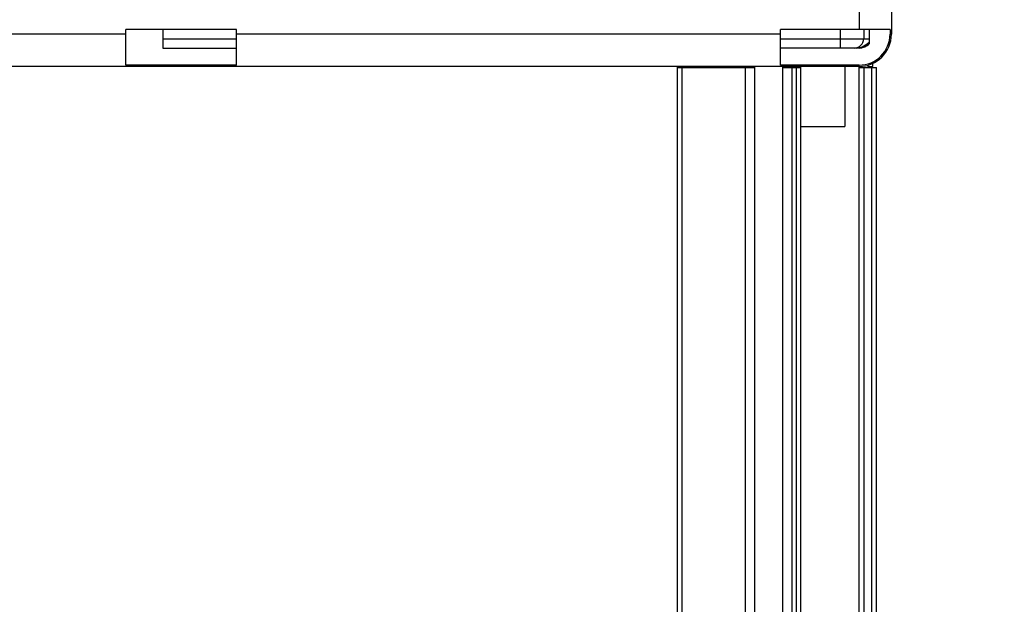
# Model space of a CAD drawing. Extents: x 0 to 594, y 0 to 420.
# Tile 72 of 136: x 389 to 410, y 258 to 270. Entities that reach past the tile are written whole.
import ezdxf

# ---------------------------------------------------------------- set-up
doc = ezdxf.new("R2010")
doc.units = 0
doc.header["$LTSCALE"] = 32.67
doc.layers.get('0').update_dxf_attribs({"linetype": 'CONTINUOUS'})
doc.styles.get("Standard").update_dxf_attribs({"font": 'txt', "width": 0.8})
doc.dimstyles.get("Standard").update_dxf_attribs({"dimtxt": 2.5, "dimasz": 2.5, "dimexe": 1.25, "dimexo": 0.625, "dimtad": 1, "dimcen": 2.5, "dimazin": 3, "dimtfac": 1, "dimtmove": 0, "dimatfit": 3})

# ---------------------------------------------------------------- blocks, each defined once
blk = doc.blocks.new('_FILLED')
at = {"color": 0, "linetype": 'BYBLOCK'}
blk.add_solid([(0, 0), (-1, 0.1429), (-1, -0.1429)], dxfattribs=at)
blk = doc.blocks.new('*D9')
at = {"color": 2, "linetype": 'CONTINUOUS'}
for p, q in [((408.438, 277.857), (431.229, 277.857)), ((430.229, 277.857), (430.229, 222.857)), ((430.229, 167.858), (430.229, 222.857)), ((407.171, 167.858), (431.229, 167.858))]:
    blk.add_line(p, q, dxfattribs=at)
at = {"color": 2, "linetype": 'CONTINUOUS', "xscale": 3.5, "yscale": 3.5, "zscale": 3.5}
for p, rotation in [((430.229, 277.857), 90), ((430.229, 167.858), 270)]:
    blk.add_blockref('_FILLED', p, dxfattribs=dict(at, rotation=rotation))
at = {"color": 5, "linetype": 'CONTINUOUS', "width": 0.8}
blk.add_text('550', height=3.5, rotation=90, dxfattribs=at).set_placement((429.354, 219.943))
blk = doc.blocks.new('*D10')
at = {"color": 2, "linetype": 'CONTINUOUS'}
for p, q in [((406.034, 274.457), (420.632, 274.457)), ((419.632, 274.457), (419.632, 222.357)), ((419.632, 170.258), (419.632, 222.357)), ((405.664, 170.258), (420.632, 170.258))]:
    blk.add_line(p, q, dxfattribs=at)
at = {"color": 2, "linetype": 'CONTINUOUS', "xscale": 3.5, "yscale": 3.5, "zscale": 3.5}
for p, rotation in [((419.632, 274.457), 90), ((419.632, 170.258), 270)]:
    blk.add_blockref('_FILLED', p, dxfattribs=dict(at, rotation=rotation))
at = {"color": 5, "linetype": 'CONTINUOUS', "width": 0.8}
blk.add_text('521', height=3.5, rotation=90, dxfattribs=at).set_placement((418.757, 219.895))

msp = doc.modelspace()

# ---------------------------------------------------------------- linework, layer by layer
at = {"color": 7, "linetype": 'CONTINUOUS'}
for p, q in [((406.73, 277.857), (406.73, 270.257)), ((407.43, 277.857), (407.43, 270.157)), ((390.83, 270.157), (378.23, 270.157)), ((390.83, 269.486), (390.83, 270.257)), ((393.23, 270.257), (390.83, 270.257)), ((391.63, 270.257), (391.63, 269.857)), ((393.23, 269.486), (393.23, 270.257)), ((405.03, 270.157), (393.23, 270.157)), ((405.03, 269.486), (405.03, 270.257)), ((407.401, 270.257), (405.03, 270.257)), ((406.33, 269.857), (406.33, 270.257)), ((406.83, 270.257), (406.83, 270.057)), ((406.953, 269.957), (406.953, 270.257)), ((407.401, 270.257), (407.401, 270.157)), ((407.401, 270.157), (407.43, 270.157)), ((391.63, 270.057), (393.23, 270.057)), ((405.03, 270.057), (406.953, 270.057)), ((391.63, 269.857), (393.23, 269.857)), ((406.73, 269.857), (405.03, 269.857)), ((406.73, 269.457), (346.53, 269.457)), ((393.23, 269.486), (390.83, 269.486)), ((402.79, 173.458), (402.79, 269.457)), ((404.47, 173.458), (404.47, 269.457)), ((406.73, 269.486), (405.03, 269.486)), ((405.07, 269.457), (405.07, 173.458)), ((405.47, 173.458), (405.47, 269.457)), ((406.42, 269.457), (406.42, 268.157)), ((406.73, 173.483), (406.73, 269.486)), ((406.93, 269.432), (406.93, 269.486)), ((406.93, 269.457), (407.03, 269.457)), ((407.02, 269.432), (407.02, 269.457)), ((407.03, 269.457), (407.029, 269.524)), ((402.79, 269.432), (404.47, 269.432)), ((402.89, 269.432), (402.89, 173.458)), ((404.27, 173.458), (404.27, 269.432)), ((405.07, 269.432), (405.47, 269.432)), ((405.27, 269.432), (405.27, 173.458)), ((405.37, 173.458), (405.37, 269.432)), ((406.73, 269.432), (407.11, 269.432)), ((406.83, 269.432), (406.83, 173.483)), ((407.01, 173.483), (407.01, 269.432)), ((407.11, 173.483), (407.11, 269.432)), ((405.47, 268.157), (406.42, 268.157))]:
    msp.add_line(p, q, dxfattribs=at)
msp.add_lwpolyline([(406.679, 269.857), (406.798, 269.883), (406.907, 269.95), (406.953, 269.994)], dxfattribs=at)
for centre, radius, end in [((406.73, 270.157), 0.7, 360), ((406.73, 270.157), 0.671, 360), ((406.63, 270.057), 0.2, 360), ((406.73, 270.157), 0.3, 318.1897)]:
    msp.add_arc(centre, radius, 270, end, dxfattribs=at)

# ---------------------------------------------------------------- dimensions: what is measured, and where the dimension line sits
at = {"color": 2, "linetype": 'CONTINUOUS'}
for base, p1, p2, picture, middle in [((430.229, 167.858), (408.438, 277.857), (407.171, 167.858), '*D9', (427.604, 224.143)), ((419.632, 170.258), (406.034, 274.457), (405.664, 170.258), '*D10', (417.007, 224.095))]:
    dim = msp.add_linear_dim(base=base, p1=p1, p2=p2, angle=270, dimstyle='Standard', dxfattribs=at)
    dim.commit()
    dim.dimension.update_dxf_attribs({"geometry": picture, "text_midpoint": middle, "dimtype": 128})

doc.saveas('drawing.dxf')
